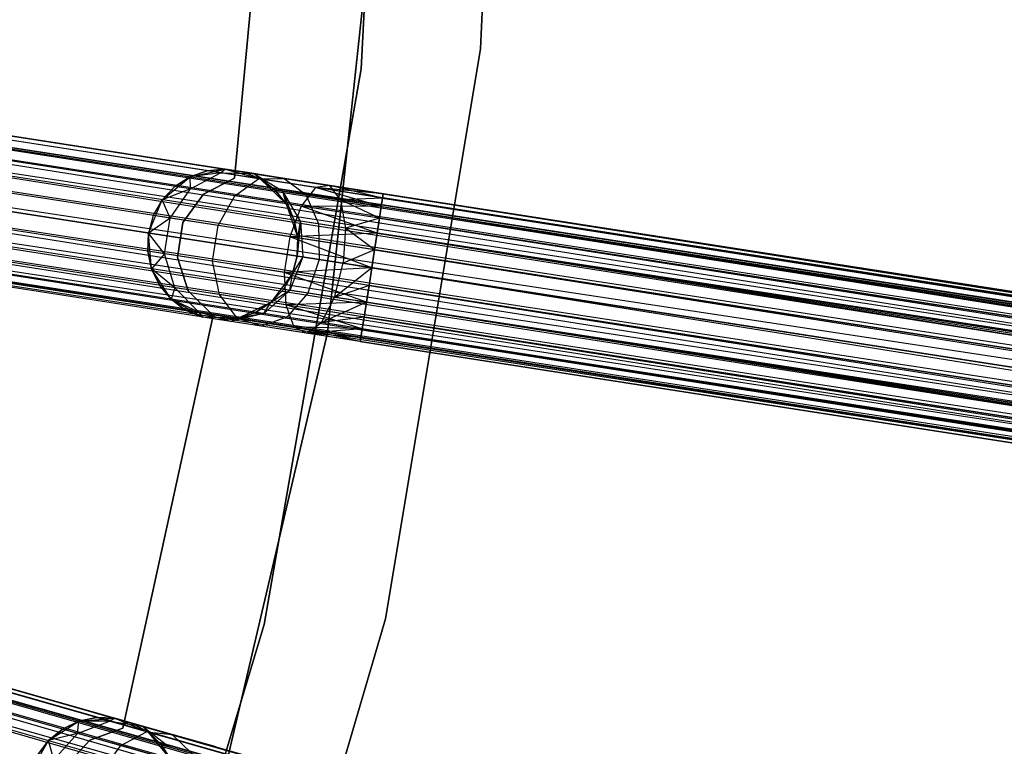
# Model space of a CAD drawing. Extents: x -189 to 189, y -189 to 189.
# Tile 237 of 256: x 57 to 70, y -16 to -6. Entities that reach past the tile are written whole.
import ezdxf

# ---------------------------------------------------------------- set-up
doc = ezdxf.new("R2010")
doc.units = 0
doc.header["$LTSCALE"] = 25.4
doc.layers.get('0').update_dxf_attribs({"linetype": 'CONTINUOUS'})

# ---------------------------------------------------------------- blocks, each defined once
blk = doc.blocks.new('NL2500012474_STL')
at = {"color": 0}
for p, q in [((254.467, -6.664, 26.5), (254.809, 0.996, 26.5)), ((254.809, 0.996, 17), (254.467, -6.664, 17)), ((254.467, -6.664, 26.5), (254.809, 0.996, 26.5)), ((254.809, 0.996, 17), (254.467, -6.664, 17)), ((253.265, 0.538, 20), (252.879, -6.933, 20)), ((252.879, -6.933, 19), (253.265, 0.538, 19)), ((253.265, 0.538, 20), (252.879, -6.933, 20)), ((252.879, -6.933, 19), (253.265, 0.538, 19)), ((251.719, -2.8, 22), (251.201, -8.38, 22)), ((251.201, -8.38, 20), (251.719, -2.8, 20)), ((251.201, -8.38, 20), (251.719, -2.8, 20)), ((251.719, -2.8, 22), (251.201, -8.38, 22)), ((253.252, -2.845, 26.5), (252.434, -10.435, 26.5)), ((252.434, -10.435, 17), (253.252, -2.845, 17)), ((252.434, -10.435, 17), (253.252, -2.845, 17)), ((253.252, -2.845, 26.5), (252.434, -10.435, 26.5)), ((357.951, -24.911, 177.855), (234.192, -5.7, 177.855)), ((357.951, -24.911, 177.855), (234.192, -5.7, 177.855)), ((234.192, -5.7, 177.145), (357.96, -24.854, 177.379)), ((234.192, -5.7, 177.145), (357.96, -24.854, 177.379)), ((357.96, -24.854, 177.379), (234.201, -5.643, 177.621)), ((357.96, -24.854, 177.379), (234.201, -5.643, 177.379)), ((357.951, -24.911, 177.855), (234.201, -5.643, 177.621)), ((357.951, -24.911, 177.855), (234.201, -5.643, 177.621)), ((357.96, -24.854, 177.379), (234.201, -5.643, 177.621)), ((357.96, -24.854, 177.379), (234.201, -5.643, 177.379)), ((357.91, -25.179, 178.249), (234.175, -5.81, 178.068)), ((357.91, -25.179, 178.249), (234.175, -5.81, 178.068)), ((357.951, -24.911, 177.855), (234.175, -5.81, 178.068)), ((357.951, -24.911, 177.855), (234.175, -5.81, 178.068)), ((234.175, -5.81, 176.932), (357.934, -25.021, 176.932)), ((234.175, -5.81, 176.932), (357.934, -25.021, 176.932)), ((234.175, -5.81, 176.932), (357.96, -24.854, 177.379)), ((234.175, -5.81, 176.932), (357.96, -24.854, 177.379)), ((357.845, -25.598, 178.471), (234.15, -5.968, 178.249)), ((357.845, -25.598, 178.471), (234.15, -5.968, 178.249)), ((357.91, -25.179, 178.249), (234.15, -5.968, 178.249)), ((357.91, -25.179, 178.249), (234.15, -5.968, 178.249)), ((234.15, -5.968, 176.751), (357.934, -25.021, 176.932)), ((234.15, -5.968, 176.751), (357.934, -25.021, 176.932)), ((357.845, -25.598, 178.471), (234.12, -6.164, 178.385)), ((357.845, -25.598, 178.471), (234.12, -6.164, 178.385)), ((357.879, -25.375, 176.615), (234.12, -6.164, 176.615)), ((234.12, -6.164, 176.615), (357.934, -25.021, 176.932)), ((234.12, -6.164, 176.615), (357.934, -25.021, 176.932)), ((357.879, -25.375, 176.615), (234.12, -6.164, 176.615)), ((357.845, -25.598, 178.471), (234.085, -6.387, 178.471)), ((357.845, -25.598, 178.471), (234.085, -6.387, 178.471)), ((234.085, -6.387, 176.529), (357.879, -25.375, 176.615)), ((234.085, -6.387, 176.529), (357.879, -25.375, 176.615)), ((357.808, -25.835, 178.5), (234.049, -6.624, 178.5)), ((357.808, -25.835, 178.5), (234.049, -6.624, 178.5)), ((234.049, -6.624, 176.5), (357.808, -25.835, 176.5)), ((234.049, -6.624, 176.5), (357.808, -25.835, 176.5)), ((234.049, -6.624, 176.5), (357.879, -25.375, 176.615)), ((234.049, -6.624, 176.5), (357.879, -25.375, 176.615)), ((253.204, -14.227, 26.5), (254.467, -6.664, 26.5)), ((254.467, -6.664, 17), (253.204, -14.227, 17)), ((253.204, -14.227, 26.5), (254.467, -6.664, 26.5)), ((254.467, -6.664, 17), (253.204, -14.227, 17)), ((254.467, -6.664, 26.5), (254.467, -6.664, 17)), ((254.467, -6.664, 26.5), (254.467, -6.664, 17)), ((357.706, -26.49, 178.249), (234.012, -6.86, 178.471)), ((357.706, -26.49, 178.249), (234.012, -6.86, 178.471)), ((357.771, -26.071, 178.471), (234.012, -6.86, 178.471)), ((357.771, -26.071, 178.471), (234.012, -6.86, 178.471)), ((234.012, -6.86, 176.529), (357.808, -25.835, 176.5)), ((234.012, -6.86, 176.529), (357.808, -25.835, 176.5)), ((252.879, -6.933, 20), (251.595, -14.303, 20)), ((251.595, -14.303, 19), (252.879, -6.933, 19)), ((252.879, -6.933, 20), (251.595, -14.303, 20)), ((251.595, -14.303, 19), (252.879, -6.933, 19)), ((252.879, -6.933, 20), (252.879, -6.933, 19)), ((252.879, -6.933, 20), (252.879, -6.933, 19)), ((357.737, -26.294, 176.615), (233.977, -7.083, 176.615)), ((233.977, -7.083, 176.615), (357.808, -25.835, 176.5)), ((357.737, -26.294, 176.615), (233.977, -7.083, 176.615)), ((357.706, -26.49, 178.249), (233.977, -7.083, 178.385)), ((357.706, -26.49, 178.249), (233.977, -7.083, 178.385)), ((233.977, -7.083, 176.615), (357.808, -25.835, 176.5)), ((357.737, -26.294, 176.615), (233.947, -7.279, 176.751)), ((357.737, -26.294, 176.615), (233.947, -7.279, 176.751)), ((357.665, -26.759, 177.855), (233.947, -7.279, 178.249)), ((357.665, -26.759, 177.855), (233.947, -7.279, 178.249)), ((357.706, -26.49, 178.249), (233.947, -7.279, 178.249)), ((357.706, -26.49, 178.249), (233.947, -7.279, 178.249)), ((357.737, -26.294, 176.615), (233.922, -7.437, 176.932)), ((357.737, -26.294, 176.615), (233.922, -7.437, 176.932)), ((357.682, -26.648, 176.932), (233.922, -7.437, 176.932)), ((357.682, -26.648, 176.932), (233.922, -7.437, 176.932)), ((357.665, -26.759, 177.855), (233.922, -7.437, 178.068)), ((357.665, -26.759, 177.855), (233.922, -7.437, 178.068)), ((357.682, -26.648, 176.932), (233.905, -7.548, 177.145)), ((357.682, -26.648, 176.932), (233.905, -7.548, 177.145)), ((357.656, -26.816, 177.379), (233.905, -7.548, 177.855)), ((357.656, -26.816, 177.379), (233.905, -7.548, 177.855)), ((357.665, -26.759, 177.855), (233.905, -7.548, 177.855)), ((357.665, -26.759, 177.855), (233.905, -7.548, 177.855)), ((357.656, -26.816, 177.379), (233.896, -7.605, 177.379)), ((357.656, -26.816, 177.379), (233.896, -7.605, 177.621)), ((357.682, -26.648, 176.932), (233.896, -7.605, 177.379)), ((357.682, -26.648, 176.932), (233.896, -7.605, 177.379)), ((357.656, -26.816, 177.379), (233.896, -7.605, 177.379)), ((357.656, -26.816, 177.379), (233.896, -7.605, 177.621)), ((250.241, -8.667, 20), (250.61, -8.362, 20)), ((250.241, -8.667, 20), (250.61, -8.362, 20)), ((250.61, -8.362, 25.5), (250.407, -8.492, 25.5)), ((250.407, -8.492, 25.5), (250.61, -8.362, 20)), ((250.407, -8.492, 25.5), (250.61, -8.362, 20)), ((250.61, -8.362, 25.5), (250.407, -8.492, 25.5)), ((250.61, -8.362, 20), (251.078, -8.263, 20)), ((250.61, -8.362, 20), (251.078, -8.263, 20)), ((250.838, -8.284, 25.5), (250.61, -8.362, 25.5)), ((250.61, -8.362, 20), (250.838, -8.284, 25.5)), ((250.838, -8.284, 25.5), (250.61, -8.362, 25.5)), ((250.61, -8.362, 20), (250.838, -8.284, 25.5)), ((251.015, -8.311, 26.401), (250.61, -8.362, 25.5)), ((251.015, -8.311, 26.401), (250.61, -8.362, 25.5)), ((250.614, -8.524, 26.552), (250.61, -8.362, 25.5)), ((250.614, -8.524, 26.552), (250.61, -8.362, 25.5)), ((250.61, -8.362, 25.5), (250.61, -8.362, 20)), ((250.61, -8.362, 25.5), (250.61, -8.362, 20)), ((250.614, -8.524, 26.552), (251.015, -8.311, 26.401)), ((250.614, -8.524, 26.552), (251.015, -8.311, 26.401)), ((251.078, -8.263, 25.5), (250.838, -8.284, 25.5)), ((250.838, -8.284, 25.5), (251.078, -8.263, 20)), ((250.838, -8.284, 25.5), (251.078, -8.263, 20)), ((251.078, -8.263, 25.5), (250.838, -8.284, 25.5)), ((251.015, -8.311, 26.401), (250.838, -8.284, 25.5)), ((251.015, -8.311, 26.401), (250.838, -8.284, 25.5)), ((251.015, -8.311, 26.401), (251.078, -8.263, 25.5)), ((251.015, -8.311, 26.401), (251.078, -8.263, 25.5)), ((251.015, -8.311, 26.401), (251.458, -8.321, 26.219)), ((251.519, -8.389, 27.165), (251.015, -8.311, 26.401)), ((251.519, -8.389, 27.165), (251.015, -8.311, 26.401)), ((251.015, -8.311, 26.401), (251.458, -8.321, 26.219)), ((251.078, -8.263, 20), (251.539, -8.392, 20)), ((251.458, -8.321, 26.219), (251.078, -8.263, 25.5)), ((251.078, -8.263, 20), (251.316, -8.299, 25.5)), ((251.078, -8.263, 25.5), (251.078, -8.263, 20)), ((251.458, -8.321, 26.219), (251.078, -8.263, 25.5)), ((251.078, -8.263, 20), (251.316, -8.299, 25.5)), ((251.078, -8.263, 20), (251.539, -8.392, 20)), ((251.078, -8.263, 25.5), (251.078, -8.263, 20)), ((251.458, -8.321, 26.219), (251.316, -8.299, 25.5)), ((251.539, -8.392, 25.5), (251.316, -8.299, 25.5)), ((251.458, -8.321, 26.219), (251.316, -8.299, 25.5)), ((251.316, -8.299, 25.5), (251.539, -8.392, 20)), ((251.316, -8.299, 25.5), (251.539, -8.392, 20)), ((251.539, -8.392, 25.5), (251.316, -8.299, 25.5)), ((251.733, -8.536, 25.5), (251.458, -8.321, 26.219)), ((251.458, -8.321, 26.219), (251.84, -8.553, 26.048)), ((251.733, -8.536, 25.5), (251.458, -8.321, 26.219)), ((251.539, -8.392, 25.5), (251.458, -8.321, 26.219)), ((251.539, -8.392, 25.5), (251.458, -8.321, 26.219)), ((251.86, -8.384, 26.829), (251.458, -8.321, 26.219)), ((251.86, -8.384, 26.829), (251.458, -8.321, 26.219)), ((251.458, -8.321, 26.219), (251.84, -8.553, 26.048)), ((250.407, -8.492, 25.5), (250.241, -8.667, 25.5)), ((250.241, -8.667, 20), (250.407, -8.492, 25.5)), ((250.407, -8.492, 25.5), (250.241, -8.667, 25.5)), ((250.241, -8.667, 20), (250.407, -8.492, 25.5)), ((250.614, -8.524, 26.552), (250.407, -8.492, 25.5)), ((250.614, -8.524, 26.552), (250.407, -8.492, 25.5)), ((251.201, -8.38, 22), (250.787, -8.593, 22)), ((250.787, -8.593, 20), (251.201, -8.38, 20)), ((250.787, -8.593, 20), (251.201, -8.38, 20)), ((251.201, -8.38, 22), (250.787, -8.593, 22)), ((251.201, -8.38, 22), (251.201, -8.38, 20)), ((251.201, -8.38, 22), (251.201, -8.38, 20)), ((251.203, -8.615, 27.443), (251.519, -8.389, 27.165)), ((251.203, -8.615, 27.443), (251.519, -8.389, 27.165)), ((251.519, -8.389, 27.165), (251.86, -8.384, 26.829)), ((251.519, -8.389, 27.165), (251.86, -8.384, 26.829)), ((252.274, -8.507, 27.675), (251.519, -8.389, 27.165)), ((252.274, -8.507, 27.675), (251.519, -8.389, 27.165)), ((251.539, -8.392, 20), (251.886, -8.722, 20)), ((251.733, -8.536, 25.5), (251.539, -8.392, 25.5)), ((251.539, -8.392, 20), (251.733, -8.536, 25.5)), ((251.539, -8.392, 20), (251.886, -8.722, 20)), ((251.539, -8.392, 25.5), (251.539, -8.392, 20)), ((251.539, -8.392, 25.5), (251.539, -8.392, 20)), ((251.733, -8.536, 25.5), (251.539, -8.392, 25.5)), ((251.539, -8.392, 20), (251.733, -8.536, 25.5)), ((251.86, -8.384, 26.829), (252.147, -8.6, 26.513)), ((252.463, -8.477, 27.236), (251.86, -8.384, 26.829)), ((252.463, -8.477, 27.236), (251.86, -8.384, 26.829)), ((251.86, -8.384, 26.829), (252.147, -8.6, 26.513)), ((252.463, -8.477, 27.236), (252.274, -8.507, 27.675)), ((252.463, -8.477, 27.236), (252.274, -8.507, 27.675)), ((253.174, -8.588, 27.379), (252.463, -8.477, 27.236)), ((253.174, -8.588, 27.621), (252.463, -8.477, 27.236)), ((253.174, -8.588, 27.621), (252.463, -8.477, 27.236)), ((253.174, -8.588, 27.379), (252.463, -8.477, 27.236)), ((253.165, -8.645, 27.145), (252.463, -8.477, 27.236)), ((253.165, -8.645, 27.145), (252.463, -8.477, 27.236)), ((252.606, -8.671, 26.823), (252.463, -8.477, 27.236)), ((252.606, -8.671, 26.823), (252.463, -8.477, 27.236)), ((250.614, -8.524, 26.552), (250.241, -8.667, 25.5)), ((250.614, -8.524, 26.552), (250.241, -8.667, 25.5)), ((250.346, -8.911, 26.637), (250.614, -8.524, 26.552)), ((250.346, -8.911, 26.637), (250.614, -8.524, 26.552)), ((250.787, -8.593, 22), (250.514, -8.971, 22)), ((250.514, -8.971, 20), (250.787, -8.593, 20)), ((250.514, -8.971, 20), (250.787, -8.593, 20)), ((250.787, -8.593, 22), (250.514, -8.971, 22)), ((251.203, -8.615, 27.443), (250.614, -8.524, 26.552)), ((251.203, -8.615, 27.443), (250.614, -8.524, 26.552)), ((250.787, -8.593, 22), (250.787, -8.593, 20)), ((250.787, -8.593, 22), (250.787, -8.593, 20)), ((250.982, -9.01, 27.601), (251.203, -8.615, 27.443)), ((250.982, -9.01, 27.601), (251.203, -8.615, 27.443)), ((252.084, -8.752, 28.039), (251.203, -8.615, 27.443)), ((252.084, -8.752, 28.039), (251.203, -8.615, 27.443)), ((251.84, -8.553, 26.048), (251.733, -8.536, 25.5)), ((251.886, -8.722, 25.5), (251.733, -8.536, 25.5)), ((251.84, -8.553, 26.048), (251.733, -8.536, 25.5)), ((251.733, -8.536, 25.5), (251.886, -8.722, 20)), ((251.733, -8.536, 25.5), (251.886, -8.722, 20)), ((251.886, -8.722, 25.5), (251.733, -8.536, 25.5)), ((252.147, -8.6, 26.513), (251.84, -8.553, 26.048)), ((252.147, -8.6, 26.513), (251.84, -8.553, 26.048)), ((252.075, -8.952, 25.927), (251.84, -8.553, 26.048)), ((251.991, -8.939, 25.5), (251.84, -8.553, 26.048)), ((252.075, -8.952, 25.927), (251.84, -8.553, 26.048)), ((251.991, -8.939, 25.5), (251.84, -8.553, 26.048)), ((251.886, -8.722, 25.5), (251.84, -8.553, 26.048)), ((251.886, -8.722, 25.5), (251.84, -8.553, 26.048)), ((252.274, -8.507, 27.675), (252.084, -8.752, 28.039)), ((252.274, -8.507, 27.675), (252.084, -8.752, 28.039)), ((252.147, -8.6, 26.513), (252.314, -8.989, 26.288)), ((252.606, -8.671, 26.823), (252.147, -8.6, 26.513)), ((252.606, -8.671, 26.823), (252.147, -8.6, 26.513)), ((252.147, -8.6, 26.513), (252.314, -8.989, 26.288)), ((253.148, -8.756, 28.068), (252.274, -8.507, 27.675)), ((253.165, -8.645, 27.855), (252.274, -8.507, 27.675)), ((253.148, -8.756, 28.068), (252.274, -8.507, 27.675)), ((253.165, -8.645, 27.855), (252.274, -8.507, 27.675)), ((253.174, -8.588, 27.621), (252.274, -8.507, 27.675)), ((253.174, -8.588, 27.621), (252.274, -8.507, 27.675)), ((253.165, -8.645, 27.145), (253.174, -8.588, 27.379)), ((253.174, -8.588, 27.621), (253.165, -8.645, 27.855)), ((253.174, -8.588, 27.621), (253.165, -8.645, 27.855)), ((253.165, -8.645, 27.145), (253.174, -8.588, 27.379)), ((253.174, -8.588, 27.379), (350.359, -23.674, 27.621)), ((253.174, -8.588, 27.379), (350.359, -23.674, 27.621)), ((253.174, -8.588, 27.621), (350.359, -23.674, 27.621)), ((253.174, -8.588, 27.621), (350.359, -23.674, 27.621)), ((253.174, -8.588, 27.621), (350.333, -23.842, 28.068)), ((253.174, -8.588, 27.621), (350.333, -23.842, 28.068)), ((250.057, -9.109, 20), (250.241, -8.667, 20)), ((250.057, -9.109, 20), (250.241, -8.667, 20)), ((250.241, -8.667, 25.5), (250.122, -8.877, 25.5)), ((250.122, -8.877, 25.5), (250.241, -8.667, 20)), ((250.122, -8.877, 25.5), (250.241, -8.667, 20)), ((250.241, -8.667, 25.5), (250.122, -8.877, 25.5)), ((250.346, -8.911, 26.637), (250.241, -8.667, 25.5)), ((250.346, -8.911, 26.637), (250.241, -8.667, 25.5)), ((250.241, -8.667, 25.5), (250.241, -8.667, 20)), ((250.241, -8.667, 25.5), (250.241, -8.667, 20)), ((251.886, -8.722, 20), (252.041, -9.174, 20)), ((251.991, -8.939, 25.5), (251.886, -8.722, 25.5)), ((251.886, -8.722, 20), (251.991, -8.939, 25.5)), ((251.886, -8.722, 20), (252.041, -9.174, 20)), ((251.886, -8.722, 25.5), (251.886, -8.722, 20)), ((251.886, -8.722, 25.5), (251.886, -8.722, 20)), ((251.991, -8.939, 25.5), (251.886, -8.722, 25.5)), ((251.886, -8.722, 20), (251.991, -8.939, 25.5)), ((252.084, -8.752, 28.039), (251.935, -9.158, 28.245)), ((252.084, -8.752, 28.039), (251.935, -9.158, 28.245)), ((253.093, -9.11, 28.385), (252.084, -8.752, 28.039)), ((253.123, -8.913, 28.249), (252.084, -8.752, 28.039)), ((253.093, -9.11, 28.385), (252.084, -8.752, 28.039)), ((253.123, -8.913, 28.249), (252.084, -8.752, 28.039)), ((253.148, -8.756, 28.068), (252.084, -8.752, 28.039)), ((253.148, -8.756, 28.068), (252.084, -8.752, 28.039)), ((253.165, -8.645, 27.145), (252.606, -8.671, 26.823)), ((253.165, -8.645, 27.145), (252.606, -8.671, 26.823)), ((252.606, -8.671, 26.823), (252.671, -9.044, 26.53)), ((253.148, -8.756, 26.932), (252.606, -8.671, 26.823)), ((253.148, -8.756, 26.932), (252.606, -8.671, 26.823)), ((253.123, -8.913, 26.751), (252.606, -8.671, 26.823)), ((253.123, -8.913, 26.751), (252.606, -8.671, 26.823)), ((252.606, -8.671, 26.823), (252.671, -9.044, 26.53)), ((253.123, -8.913, 26.751), (253.148, -8.756, 26.932)), ((253.148, -8.756, 28.068), (253.123, -8.913, 28.249)), ((253.148, -8.756, 28.068), (253.123, -8.913, 28.249)), ((253.123, -8.913, 26.751), (253.148, -8.756, 26.932)), ((253.148, -8.756, 26.932), (253.165, -8.645, 27.145)), ((253.165, -8.645, 27.855), (253.148, -8.756, 28.068)), ((253.165, -8.645, 27.855), (253.148, -8.756, 28.068)), ((253.148, -8.756, 26.932), (253.165, -8.645, 27.145)), ((253.148, -8.756, 26.932), (350.309, -24, 26.751)), ((253.148, -8.756, 26.932), (350.309, -24, 26.751)), ((253.148, -8.756, 26.932), (350.351, -23.731, 27.145)), ((253.148, -8.756, 26.932), (350.351, -23.731, 27.145)), ((253.148, -8.756, 28.068), (350.333, -23.842, 28.068)), ((253.148, -8.756, 28.068), (350.333, -23.842, 28.068)), ((253.148, -8.756, 28.068), (350.278, -24.196, 28.385)), ((253.148, -8.756, 28.068), (350.278, -24.196, 28.385)), ((253.165, -8.645, 27.145), (350.351, -23.731, 27.145)), ((253.165, -8.645, 27.145), (350.351, -23.731, 27.145)), ((253.165, -8.645, 27.145), (350.359, -23.674, 27.621)), ((253.165, -8.645, 27.145), (350.359, -23.674, 27.621)), ((253.165, -8.645, 27.855), (350.333, -23.842, 28.068)), ((253.165, -8.645, 27.855), (350.333, -23.842, 28.068)), ((250.122, -8.877, 25.5), (250.057, -9.109, 25.5)), ((250.122, -8.877, 25.5), (250.057, -9.109, 25.5)), ((250.122, -8.877, 25.5), (250.057, -9.109, 20)), ((250.122, -8.877, 25.5), (250.057, -9.109, 20)), ((250.346, -8.911, 26.637), (250.122, -8.877, 25.5)), ((250.346, -8.911, 26.637), (250.122, -8.877, 25.5)), ((250.346, -8.911, 26.637), (250.057, -9.109, 25.5)), ((250.346, -8.911, 26.637), (250.057, -9.109, 25.5)), ((250.272, -9.384, 26.637), (250.346, -8.911, 26.637)), ((250.272, -9.384, 26.637), (250.346, -8.911, 26.637)), ((250.982, -9.01, 27.601), (250.346, -8.911, 26.637)), ((250.982, -9.01, 27.601), (250.346, -8.911, 26.637)), ((250.514, -8.971, 22), (250.443, -9.432, 22)), ((250.443, -9.432, 20), (250.514, -8.971, 20)), ((250.443, -9.432, 20), (250.514, -8.971, 20)), ((250.514, -8.971, 22), (250.443, -9.432, 22)), ((250.514, -8.971, 22), (250.514, -8.971, 20)), ((250.514, -8.971, 22), (250.514, -8.971, 20)), ((250.909, -9.483, 27.601), (250.982, -9.01, 27.601)), ((250.909, -9.483, 27.601), (250.982, -9.01, 27.601)), ((251.935, -9.158, 28.245), (250.982, -9.01, 27.601)), ((251.935, -9.158, 28.245), (250.982, -9.01, 27.601)), ((252.041, -9.174, 25.5), (251.991, -8.939, 25.5)), ((251.991, -8.939, 25.5), (252.075, -8.952, 25.927)), ((251.991, -8.939, 25.5), (252.075, -8.952, 25.927)), ((251.991, -8.939, 25.5), (252.041, -9.174, 20)), ((251.991, -8.939, 25.5), (252.041, -9.174, 20)), ((252.041, -9.174, 25.5), (251.991, -8.939, 25.5)), ((252.075, -8.952, 25.927), (252.033, -9.415, 25.5)), ((252.075, -8.952, 25.927), (252.033, -9.415, 25.5)), ((252.041, -9.174, 25.5), (252.075, -8.952, 25.927)), ((252.041, -9.174, 25.5), (252.075, -8.952, 25.927)), ((252.314, -8.989, 26.288), (252.075, -8.952, 25.927)), ((252.075, -8.952, 25.927), (252.108, -9.427, 25.883)), ((252.314, -8.989, 26.288), (252.075, -8.952, 25.927)), ((252.075, -8.952, 25.927), (252.108, -9.427, 25.883)), ((252.671, -9.044, 26.53), (252.314, -8.989, 26.288)), ((252.314, -8.989, 26.288), (252.323, -9.46, 26.207)), ((252.671, -9.044, 26.53), (252.314, -8.989, 26.288)), ((252.314, -8.989, 26.288), (252.323, -9.46, 26.207)), ((253.123, -8.913, 26.751), (252.671, -9.044, 26.53)), ((253.123, -8.913, 26.751), (252.671, -9.044, 26.53)), ((253.093, -9.11, 26.615), (253.123, -8.913, 26.751)), ((253.123, -8.913, 28.249), (253.093, -9.11, 28.385)), ((253.123, -8.913, 28.249), (253.093, -9.11, 28.385)), ((253.093, -9.11, 26.615), (253.123, -8.913, 26.751)), ((253.123, -8.913, 26.751), (350.309, -24, 26.751)), ((253.123, -8.913, 26.751), (350.309, -24, 26.751)), ((253.123, -8.913, 28.249), (350.278, -24.196, 28.385)), ((253.123, -8.913, 28.249), (350.278, -24.196, 28.385)), ((250.057, -9.109, 25.5), (250.049, -9.35, 25.5)), ((250.049, -9.35, 25.5), (250.057, -9.109, 20)), ((250.057, -9.109, 25.5), (250.049, -9.35, 25.5)), ((250.049, -9.35, 25.5), (250.057, -9.109, 20)), ((250.099, -9.585, 20), (250.057, -9.109, 20)), ((250.272, -9.384, 26.637), (250.057, -9.109, 25.5)), ((250.272, -9.384, 26.637), (250.057, -9.109, 25.5)), ((250.099, -9.585, 20), (250.057, -9.109, 20)), ((250.057, -9.109, 25.5), (250.057, -9.109, 20)), ((250.057, -9.109, 25.5), (250.057, -9.109, 20)), ((253.093, -9.11, 28.385), (251.935, -9.158, 28.245)), ((253.093, -9.11, 28.385), (251.935, -9.158, 28.245)), ((252.671, -9.044, 26.53), (252.643, -9.51, 26.424)), ((252.671, -9.044, 26.53), (252.643, -9.51, 26.424)), ((253.093, -9.11, 26.615), (252.671, -9.044, 26.53)), ((253.093, -9.11, 26.615), (252.671, -9.044, 26.53)), ((253.058, -9.332, 26.529), (252.671, -9.044, 26.53)), ((253.058, -9.332, 26.529), (252.671, -9.044, 26.53)), ((253.058, -9.332, 26.529), (253.093, -9.11, 26.615)), ((253.093, -9.11, 28.385), (253.058, -9.332, 28.471)), ((253.093, -9.11, 28.385), (253.058, -9.332, 28.471)), ((253.058, -9.332, 26.529), (253.093, -9.11, 26.615)), ((253.093, -9.11, 26.615), (350.244, -24.418, 26.529)), ((253.093, -9.11, 26.615), (350.244, -24.418, 26.529)), ((253.093, -9.11, 26.615), (350.309, -24, 26.751)), ((253.093, -9.11, 26.615), (350.309, -24, 26.751)), ((253.093, -9.11, 28.385), (350.278, -24.196, 28.385)), ((253.093, -9.11, 28.385), (350.278, -24.196, 28.385)), ((253.093, -9.11, 28.385), (350.207, -24.655, 28.5)), ((253.093, -9.11, 28.385), (350.207, -24.655, 28.5)), ((251.935, -9.158, 28.245), (251.861, -9.631, 28.245)), ((251.935, -9.158, 28.245), (251.861, -9.631, 28.245)), ((253.021, -9.569, 28.5), (251.935, -9.158, 28.245)), ((253.058, -9.332, 28.471), (251.935, -9.158, 28.245)), ((253.021, -9.569, 28.5), (251.935, -9.158, 28.245)), ((253.058, -9.332, 28.471), (251.935, -9.158, 28.245)), ((252.041, -9.174, 20), (252.033, -9.415, 20)), ((252.033, -9.415, 25.5), (252.041, -9.174, 25.5)), ((252.033, -9.415, 25.5), (252.041, -9.174, 25.5)), ((252.041, -9.174, 20), (252.033, -9.415, 20)), ((252.041, -9.174, 25.5), (252.041, -9.174, 20)), ((252.041, -9.174, 25.5), (252.041, -9.174, 20)), ((250.272, -9.384, 26.637), (250.049, -9.35, 25.5)), ((250.049, -9.35, 25.5), (250.099, -9.585, 25.5)), ((250.272, -9.384, 26.637), (250.049, -9.35, 25.5)), ((250.099, -9.585, 20), (250.049, -9.35, 25.5)), ((250.049, -9.35, 25.5), (250.099, -9.585, 25.5)), ((250.099, -9.585, 20), (250.049, -9.35, 25.5)), ((250.272, -9.384, 26.637), (250.099, -9.585, 25.5)), ((250.272, -9.384, 26.637), (250.099, -9.585, 25.5)), ((250.41, -9.835, 26.552), (250.272, -9.384, 26.637)), ((250.909, -9.483, 27.601), (250.272, -9.384, 26.637)), ((250.41, -9.835, 26.552), (250.272, -9.384, 26.637)), ((250.909, -9.483, 27.601), (250.272, -9.384, 26.637)), ((253.058, -9.332, 26.529), (252.643, -9.51, 26.424)), ((253.058, -9.332, 26.529), (252.643, -9.51, 26.424)), ((253.021, -9.569, 26.5), (253.058, -9.332, 26.529)), ((253.058, -9.332, 28.471), (253.021, -9.569, 28.5)), ((253.058, -9.332, 28.471), (253.021, -9.569, 28.5)), ((253.021, -9.569, 26.5), (253.058, -9.332, 26.529)), ((253.058, -9.332, 26.529), (350.244, -24.418, 26.529)), ((253.058, -9.332, 26.529), (350.244, -24.418, 26.529)), ((253.058, -9.332, 28.471), (350.207, -24.655, 28.5)), ((253.058, -9.332, 28.471), (350.207, -24.655, 28.5)), ((250.443, -9.432, 22), (250.443, -9.432, 20)), ((250.443, -9.432, 22), (250.443, -9.432, 20)), ((250.443, -9.432, 22), (250.587, -9.875, 22)), ((250.587, -9.875, 20), (250.443, -9.432, 20)), ((250.587, -9.875, 20), (250.443, -9.432, 20)), ((250.443, -9.432, 22), (250.587, -9.875, 22)), ((250.999, -9.926, 27.443), (250.909, -9.483, 27.601)), ((251.861, -9.631, 28.245), (250.909, -9.483, 27.601)), ((250.999, -9.926, 27.443), (250.909, -9.483, 27.601)), ((251.861, -9.631, 28.245), (250.909, -9.483, 27.601)), ((252.108, -9.427, 25.883), (251.933, -9.87, 25.927)), ((252.108, -9.427, 25.883), (251.933, -9.87, 25.927)), ((252.033, -9.415, 20), (251.968, -9.647, 20)), ((251.968, -9.647, 25.5), (252.033, -9.415, 25.5)), ((251.968, -9.647, 25.5), (252.033, -9.415, 25.5)), ((252.033, -9.415, 20), (251.968, -9.647, 20)), ((252.108, -9.427, 25.883), (251.968, -9.647, 25.5)), ((252.108, -9.427, 25.883), (251.968, -9.647, 25.5)), ((252.033, -9.415, 25.5), (252.108, -9.427, 25.883)), ((252.033, -9.415, 25.5), (252.108, -9.427, 25.883)), ((252.033, -9.415, 25.5), (252.033, -9.415, 20)), ((252.033, -9.415, 25.5), (252.033, -9.415, 20)), ((252.108, -9.427, 25.883), (252.323, -9.46, 26.207)), ((252.108, -9.427, 25.883), (252.323, -9.46, 26.207)), ((252.323, -9.46, 26.207), (252.171, -9.907, 26.288)), ((252.323, -9.46, 26.207), (252.171, -9.907, 26.288)), ((252.323, -9.46, 26.207), (252.643, -9.51, 26.424)), ((252.323, -9.46, 26.207), (252.643, -9.51, 26.424)), ((252.529, -9.963, 26.53), (252.643, -9.51, 26.424)), ((252.529, -9.963, 26.53), (252.643, -9.51, 26.424)), ((252.643, -9.51, 26.424), (253.021, -9.569, 26.5)), ((252.643, -9.51, 26.424), (253.021, -9.569, 26.5)), ((250.357, -9.988, 20), (250.099, -9.585, 20)), ((250.41, -9.835, 26.552), (250.099, -9.585, 25.5)), ((250.099, -9.585, 25.5), (250.204, -9.802, 25.5)), ((250.41, -9.835, 26.552), (250.099, -9.585, 25.5)), ((250.204, -9.802, 25.5), (250.099, -9.585, 20)), ((250.357, -9.988, 20), (250.099, -9.585, 20)), ((250.204, -9.802, 25.5), (250.099, -9.585, 20)), ((250.099, -9.585, 25.5), (250.204, -9.802, 25.5)), ((250.099, -9.585, 25.5), (250.099, -9.585, 20)), ((250.099, -9.585, 25.5), (250.099, -9.585, 20)), ((251.968, -9.647, 20), (251.683, -10.032, 20)), ((251.968, -9.647, 20), (251.683, -10.032, 20)), ((251.849, -9.857, 25.5), (251.968, -9.647, 25.5)), ((251.968, -9.647, 20), (251.849, -9.857, 25.5)), ((251.849, -9.857, 25.5), (251.968, -9.647, 25.5)), ((251.968, -9.647, 20), (251.849, -9.857, 25.5)), ((253.021, -9.569, 28.5), (251.861, -9.631, 28.245)), ((253.021, -9.569, 28.5), (251.861, -9.631, 28.245)), ((252.95, -10.028, 28.385), (251.861, -9.631, 28.245)), ((251.861, -9.631, 28.245), (251.88, -10.063, 28.039)), ((252.985, -9.805, 28.471), (251.861, -9.631, 28.245)), ((252.95, -10.028, 28.385), (251.861, -9.631, 28.245)), ((252.985, -9.805, 28.471), (251.861, -9.631, 28.245)), ((251.861, -9.631, 28.245), (251.88, -10.063, 28.039)), ((251.933, -9.87, 25.927), (251.968, -9.647, 25.5)), ((251.933, -9.87, 25.927), (251.968, -9.647, 25.5)), ((251.968, -9.647, 25.5), (251.968, -9.647, 20)), ((251.968, -9.647, 25.5), (251.968, -9.647, 20)), ((253.021, -9.569, 26.5), (252.529, -9.963, 26.53)), ((253.021, -9.569, 26.5), (252.529, -9.963, 26.53)), ((253.021, -9.569, 28.5), (252.985, -9.805, 28.471)), ((252.985, -9.805, 26.529), (253.021, -9.569, 26.5)), ((252.985, -9.805, 26.529), (253.021, -9.569, 26.5)), ((253.021, -9.569, 28.5), (252.985, -9.805, 28.471)), ((350.207, -24.655, 28.5), (253.021, -9.569, 28.5)), ((253.021, -9.569, 28.5), (350.136, -25.114, 28.385)), ((253.021, -9.569, 28.5), (350.136, -25.114, 28.385)), ((253.021, -9.569, 26.5), (350.207, -24.655, 26.5)), ((253.021, -9.569, 26.5), (350.207, -24.655, 26.5)), ((350.207, -24.655, 28.5), (253.021, -9.569, 28.5)), ((250.41, -9.835, 26.552), (250.204, -9.802, 25.5)), ((250.204, -9.802, 25.5), (250.357, -9.988, 25.5)), ((250.41, -9.835, 26.552), (250.204, -9.802, 25.5)), ((250.357, -9.988, 20), (250.204, -9.802, 25.5)), ((250.204, -9.802, 25.5), (250.357, -9.988, 25.5)), ((250.357, -9.988, 20), (250.204, -9.802, 25.5)), ((250.41, -9.835, 26.552), (250.357, -9.988, 25.5)), ((250.41, -9.835, 26.552), (250.357, -9.988, 25.5)), ((250.728, -10.159, 26.401), (250.41, -9.835, 26.552)), ((250.999, -9.926, 27.443), (250.41, -9.835, 26.552)), ((250.728, -10.159, 26.401), (250.41, -9.835, 26.552)), ((250.999, -9.926, 27.443), (250.41, -9.835, 26.552)), ((250.587, -9.875, 22), (250.587, -9.875, 20)), ((250.587, -9.875, 22), (250.587, -9.875, 20)), ((250.587, -9.875, 22), (250.917, -10.204, 22)), ((250.917, -10.204, 20), (250.587, -9.875, 20)), ((250.917, -10.204, 20), (250.587, -9.875, 20)), ((250.587, -9.875, 22), (250.917, -10.204, 22)), ((251.233, -10.237, 27.165), (250.999, -9.926, 27.443)), ((251.88, -10.063, 28.039), (250.999, -9.926, 27.443)), ((251.233, -10.237, 27.165), (250.999, -9.926, 27.443)), ((251.88, -10.063, 28.039), (250.999, -9.926, 27.443)), ((251.933, -9.87, 25.927), (251.588, -10.179, 26.048)), ((251.933, -9.87, 25.927), (251.588, -10.179, 26.048)), ((251.683, -10.032, 25.5), (251.849, -9.857, 25.5)), ((251.849, -9.857, 25.5), (251.683, -10.032, 20)), ((251.849, -9.857, 25.5), (251.683, -10.032, 20)), ((251.683, -10.032, 25.5), (251.849, -9.857, 25.5)), ((251.933, -9.87, 25.927), (251.683, -10.032, 25.5)), ((251.933, -9.87, 25.927), (251.683, -10.032, 25.5)), ((251.933, -9.87, 25.927), (251.849, -9.857, 25.5)), ((251.933, -9.87, 25.927), (251.849, -9.857, 25.5)), ((252.171, -9.907, 26.288), (251.895, -10.227, 26.513)), ((252.171, -9.907, 26.288), (251.895, -10.227, 26.513)), ((252.171, -9.907, 26.288), (251.933, -9.87, 25.927)), ((252.171, -9.907, 26.288), (251.933, -9.87, 25.927)), ((252.529, -9.963, 26.53), (252.171, -9.907, 26.288)), ((252.529, -9.963, 26.53), (252.171, -9.907, 26.288)), ((252.985, -9.805, 26.529), (252.529, -9.963, 26.53)), ((252.985, -9.805, 26.529), (252.529, -9.963, 26.53)), ((252.985, -9.805, 28.471), (252.95, -10.028, 28.385)), ((252.95, -10.028, 26.615), (252.985, -9.805, 26.529)), ((252.95, -10.028, 26.615), (252.985, -9.805, 26.529)), ((252.985, -9.805, 28.471), (252.95, -10.028, 28.385)), ((252.985, -9.805, 28.471), (350.136, -25.114, 28.385)), ((252.985, -9.805, 28.471), (350.136, -25.114, 28.385)), ((252.985, -9.805, 26.529), (350.17, -24.891, 26.529)), ((252.985, -9.805, 26.529), (350.17, -24.891, 26.529)), ((250.774, -10.224, 20), (250.357, -9.988, 20)), ((250.728, -10.159, 26.401), (250.357, -9.988, 25.5)), ((250.357, -9.988, 25.5), (250.551, -10.132, 25.5)), ((250.728, -10.159, 26.401), (250.357, -9.988, 25.5)), ((250.551, -10.132, 25.5), (250.357, -9.988, 20)), ((250.774, -10.224, 20), (250.357, -9.988, 20)), ((250.551, -10.132, 25.5), (250.357, -9.988, 20)), ((250.357, -9.988, 25.5), (250.551, -10.132, 25.5)), ((250.357, -9.988, 25.5), (250.357, -9.988, 20)), ((250.357, -9.988, 25.5), (250.357, -9.988, 20)), ((251.683, -10.032, 20), (251.252, -10.24, 20)), ((251.683, -10.032, 20), (251.252, -10.24, 20)), ((251.48, -10.162, 25.5), (251.683, -10.032, 25.5)), ((251.683, -10.032, 20), (251.48, -10.162, 25.5)), ((251.48, -10.162, 25.5), (251.683, -10.032, 25.5)), ((251.683, -10.032, 20), (251.48, -10.162, 25.5)), ((251.588, -10.179, 26.048), (251.683, -10.032, 25.5)), ((251.588, -10.179, 26.048), (251.683, -10.032, 25.5)), ((251.683, -10.032, 25.5), (251.683, -10.032, 20)), ((251.683, -10.032, 25.5), (251.683, -10.032, 20)), ((252.95, -10.028, 28.385), (251.88, -10.063, 28.039)), ((252.95, -10.028, 28.385), (251.88, -10.063, 28.039)), ((252.895, -10.382, 28.068), (251.88, -10.063, 28.039)), ((251.88, -10.063, 28.039), (251.987, -10.354, 27.675)), ((252.92, -10.224, 28.249), (251.88, -10.063, 28.039)), ((252.895, -10.382, 28.068), (251.88, -10.063, 28.039)), ((252.92, -10.224, 28.249), (251.88, -10.063, 28.039)), ((251.88, -10.063, 28.039), (251.987, -10.354, 27.675)), ((252.354, -10.298, 26.823), (252.529, -9.963, 26.53)), ((252.354, -10.298, 26.823), (252.529, -9.963, 26.53)), ((252.95, -10.028, 26.615), (252.354, -10.298, 26.823)), ((252.95, -10.028, 26.615), (252.354, -10.298, 26.823)), ((252.95, -10.028, 26.615), (252.529, -9.963, 26.53)), ((252.95, -10.028, 26.615), (252.529, -9.963, 26.53)), ((252.95, -10.028, 28.385), (252.92, -10.224, 28.249)), ((252.92, -10.224, 26.751), (252.95, -10.028, 26.615)), ((252.92, -10.224, 26.751), (252.95, -10.028, 26.615)), ((252.95, -10.028, 28.385), (252.92, -10.224, 28.249)), ((252.95, -10.028, 28.385), (350.136, -25.114, 28.385)), ((252.95, -10.028, 28.385), (350.136, -25.114, 28.385)), ((252.95, -10.028, 28.385), (350.081, -25.468, 28.068)), ((252.95, -10.028, 28.385), (350.081, -25.468, 28.068)), ((252.95, -10.028, 26.615), (350.105, -25.31, 26.751)), ((252.95, -10.028, 26.615), (350.105, -25.31, 26.751)), ((252.95, -10.028, 26.615), (350.17, -24.891, 26.529)), ((252.95, -10.028, 26.615), (350.17, -24.891, 26.529)), ((250.728, -10.159, 26.401), (250.551, -10.132, 25.5)), ((250.551, -10.132, 25.5), (250.774, -10.224, 25.5)), ((250.728, -10.159, 26.401), (250.551, -10.132, 25.5)), ((250.774, -10.224, 20), (250.551, -10.132, 25.5)), ((250.551, -10.132, 25.5), (250.774, -10.224, 25.5)), ((250.774, -10.224, 20), (250.551, -10.132, 25.5)), ((251.153, -10.283, 26.219), (250.728, -10.159, 26.401)), ((250.728, -10.159, 26.401), (250.774, -10.224, 25.5)), ((250.728, -10.159, 26.401), (250.774, -10.224, 25.5)), ((251.233, -10.237, 27.165), (250.728, -10.159, 26.401)), ((251.153, -10.283, 26.219), (250.728, -10.159, 26.401)), ((251.233, -10.237, 27.165), (250.728, -10.159, 26.401)), ((251.588, -10.179, 26.048), (251.153, -10.283, 26.219)), ((251.588, -10.179, 26.048), (251.153, -10.283, 26.219)), ((251.252, -10.24, 25.5), (251.48, -10.162, 25.5)), ((251.48, -10.162, 25.5), (251.252, -10.24, 20)), ((251.48, -10.162, 25.5), (251.252, -10.24, 20)), ((251.252, -10.24, 25.5), (251.48, -10.162, 25.5)), ((251.588, -10.179, 26.048), (251.252, -10.24, 25.5)), ((251.588, -10.179, 26.048), (251.252, -10.24, 25.5)), ((251.588, -10.179, 26.048), (251.48, -10.162, 25.5)), ((251.588, -10.179, 26.048), (251.48, -10.162, 25.5)), ((251.895, -10.227, 26.513), (251.588, -10.179, 26.048)), ((251.895, -10.227, 26.513), (251.588, -10.179, 26.048)), ((250.917, -10.204, 22), (249.717, -15.677, 22)), ((249.717, -15.677, 20), (250.917, -10.204, 20)), ((249.717, -15.677, 20), (250.917, -10.204, 20)), ((250.917, -10.204, 22), (249.717, -15.677, 22)), ((251.252, -10.24, 20), (250.774, -10.224, 20)), ((251.153, -10.283, 26.219), (250.774, -10.224, 25.5)), ((250.774, -10.224, 25.5), (250.774, -10.224, 20)), ((251.012, -10.261, 25.5), (250.774, -10.224, 20)), ((251.153, -10.283, 26.219), (250.774, -10.224, 25.5)), ((251.012, -10.261, 25.5), (250.774, -10.224, 20)), ((251.252, -10.24, 20), (250.774, -10.224, 20)), ((250.774, -10.224, 25.5), (250.774, -10.224, 20)), ((250.917, -10.204, 22), (250.917, -10.204, 20)), ((250.917, -10.204, 22), (250.917, -10.204, 20)), ((251.012, -10.261, 25.5), (251.252, -10.24, 25.5)), ((251.252, -10.24, 20), (251.012, -10.261, 25.5)), ((251.012, -10.261, 25.5), (251.252, -10.24, 25.5)), ((251.252, -10.24, 20), (251.012, -10.261, 25.5)), ((251.153, -10.283, 26.219), (251.012, -10.261, 25.5)), ((251.153, -10.283, 26.219), (251.012, -10.261, 25.5)), ((251.153, -10.283, 26.219), (251.252, -10.24, 25.5)), ((251.153, -10.283, 26.219), (251.252, -10.24, 25.5)), ((251.556, -10.346, 26.829), (251.153, -10.283, 26.219)), ((251.556, -10.346, 26.829), (251.153, -10.283, 26.219)), ((251.556, -10.346, 26.829), (251.233, -10.237, 27.165)), ((251.987, -10.354, 27.675), (251.233, -10.237, 27.165)), ((251.556, -10.346, 26.829), (251.233, -10.237, 27.165)), ((251.987, -10.354, 27.675), (251.233, -10.237, 27.165)), ((251.252, -10.24, 25.5), (251.252, -10.24, 20)), ((251.252, -10.24, 25.5), (251.252, -10.24, 20)), ((251.895, -10.227, 26.513), (251.556, -10.346, 26.829)), ((251.895, -10.227, 26.513), (251.556, -10.346, 26.829)), ((252.354, -10.298, 26.823), (251.895, -10.227, 26.513)), ((252.354, -10.298, 26.823), (251.895, -10.227, 26.513)), ((252.158, -10.439, 27.236), (252.354, -10.298, 26.823)), ((252.158, -10.439, 27.236), (252.354, -10.298, 26.823)), ((252.92, -10.224, 26.751), (252.354, -10.298, 26.823)), ((252.92, -10.224, 26.751), (252.354, -10.298, 26.823)), ((252.895, -10.382, 26.932), (252.354, -10.298, 26.823)), ((252.895, -10.382, 26.932), (252.354, -10.298, 26.823)), ((252.92, -10.224, 28.249), (252.895, -10.382, 28.068)), ((252.895, -10.382, 26.932), (252.92, -10.224, 26.751)), ((252.895, -10.382, 26.932), (252.92, -10.224, 26.751)), ((252.92, -10.224, 28.249), (252.895, -10.382, 28.068)), ((252.92, -10.224, 28.249), (350.081, -25.468, 28.068)), ((252.92, -10.224, 28.249), (350.081, -25.468, 28.068)), ((252.92, -10.224, 26.751), (350.105, -25.31, 26.751)), ((252.92, -10.224, 26.751), (350.105, -25.31, 26.751)), ((252.434, -10.435, 26.5), (250.689, -17.866, 26.5)), ((250.689, -17.866, 17), (252.434, -10.435, 17)), ((250.689, -17.866, 17), (252.434, -10.435, 17)), ((252.434, -10.435, 26.5), (250.689, -17.866, 26.5)), ((252.158, -10.439, 27.236), (251.556, -10.346, 26.829)), ((252.158, -10.439, 27.236), (251.556, -10.346, 26.829)), ((252.869, -10.55, 27.621), (251.987, -10.354, 27.675)), ((251.987, -10.354, 27.675), (252.158, -10.439, 27.236)), ((252.878, -10.493, 27.855), (251.987, -10.354, 27.675)), ((252.869, -10.55, 27.621), (251.987, -10.354, 27.675)), ((252.878, -10.493, 27.855), (251.987, -10.354, 27.675)), ((252.895, -10.382, 28.068), (251.987, -10.354, 27.675)), ((252.895, -10.382, 28.068), (251.987, -10.354, 27.675)), ((251.987, -10.354, 27.675), (252.158, -10.439, 27.236)), ((252.895, -10.382, 26.932), (252.158, -10.439, 27.236)), ((252.895, -10.382, 26.932), (252.158, -10.439, 27.236)), ((252.869, -10.55, 27.621), (252.158, -10.439, 27.236)), ((252.869, -10.55, 27.379), (252.158, -10.439, 27.236)), ((252.878, -10.493, 27.145), (252.158, -10.439, 27.236)), ((252.869, -10.55, 27.379), (252.158, -10.439, 27.236)), ((252.878, -10.493, 27.145), (252.158, -10.439, 27.236)), ((252.869, -10.55, 27.621), (252.158, -10.439, 27.236)), ((252.434, -10.435, 17), (252.434, -10.435, 26.5)), ((252.434, -10.435, 17), (252.434, -10.435, 26.5)), ((252.895, -10.382, 28.068), (252.878, -10.493, 27.855)), ((252.878, -10.493, 27.145), (252.895, -10.382, 26.932)), ((252.878, -10.493, 27.145), (252.895, -10.382, 26.932)), ((252.895, -10.382, 28.068), (252.878, -10.493, 27.855)), ((252.895, -10.382, 28.068), (350.081, -25.468, 28.068)), ((252.895, -10.382, 28.068), (350.081, -25.468, 28.068)), ((252.895, -10.382, 28.068), (350.055, -25.636, 27.621)), ((252.895, -10.382, 28.068), (350.055, -25.636, 27.621)), ((252.895, -10.382, 26.932), (350.064, -25.579, 27.145)), ((252.895, -10.382, 26.932), (350.064, -25.579, 27.145)), ((252.895, -10.382, 26.932), (350.105, -25.31, 26.751)), ((252.895, -10.382, 26.932), (350.105, -25.31, 26.751)), ((252.878, -10.493, 27.855), (252.869, -10.55, 27.621)), ((252.869, -10.55, 27.379), (252.878, -10.493, 27.145)), ((252.869, -10.55, 27.379), (252.878, -10.493, 27.145)), ((252.878, -10.493, 27.855), (252.869, -10.55, 27.621)), ((252.869, -10.55, 27.621), (350.055, -25.636, 27.621)), ((252.869, -10.55, 27.621), (350.055, -25.636, 27.621)), ((252.869, -10.55, 27.621), (350.064, -25.579, 27.145)), ((252.869, -10.55, 27.621), (350.064, -25.579, 27.145)), ((252.869, -10.55, 27.379), (350.064, -25.579, 27.145)), ((252.869, -10.55, 27.379), (350.064, -25.579, 27.145)), ((252.878, -10.493, 27.855), (350.055, -25.636, 27.621)), ((252.878, -10.493, 27.855), (350.055, -25.636, 27.621)), ((252.878, -10.493, 27.145), (350.064, -25.579, 27.145)), ((252.878, -10.493, 27.145), (350.064, -25.579, 27.145)), ((353.628, -45.199, 177.855), (233.167, -10.925, 177.855)), ((353.628, -45.199, 177.855), (233.167, -10.925, 177.855)), ((233.167, -10.925, 177.145), (353.644, -45.144, 177.379)), ((233.167, -10.925, 177.145), (353.644, -45.144, 177.379)), ((353.644, -45.144, 177.379), (233.183, -10.87, 177.621)), ((353.644, -45.144, 177.379), (233.183, -10.87, 177.379)), ((353.628, -45.199, 177.855), (233.183, -10.87, 177.621)), ((353.628, -45.199, 177.855), (233.183, -10.87, 177.621)), ((353.644, -45.144, 177.379), (233.183, -10.87, 177.621)), ((353.644, -45.144, 177.379), (233.183, -10.87, 177.379)), ((353.554, -45.461, 178.249), (233.137, -11.033, 178.068)), ((353.554, -45.461, 178.249), (233.137, -11.033, 178.068)), ((353.628, -45.199, 177.855), (233.137, -11.033, 178.068)), ((353.628, -45.199, 177.855), (233.137, -11.033, 178.068)), ((233.137, -11.033, 176.932), (353.597, -45.307, 176.932)), ((233.137, -11.033, 176.932), (353.597, -45.307, 176.932)), ((233.137, -11.033, 176.932), (353.644, -45.144, 177.379)), ((233.137, -11.033, 176.932), (353.644, -45.144, 177.379)), ((353.438, -45.868, 178.471), (233.093, -11.187, 178.249)), ((353.438, -45.868, 178.471), (233.093, -11.187, 178.249)), ((353.554, -45.461, 178.249), (233.093, -11.187, 178.249)), ((353.554, -45.461, 178.249), (233.093, -11.187, 178.249)), ((233.093, -11.187, 176.751), (353.597, -45.307, 176.932)), ((233.093, -11.187, 176.751), (353.597, -45.307, 176.932)), ((353.438, -45.868, 178.471), (233.039, -11.378, 178.385)), ((353.438, -45.868, 178.471), (233.039, -11.378, 178.385)), ((353.499, -45.652, 176.615), (233.039, -11.378, 176.615)), ((233.039, -11.378, 176.615), (353.597, -45.307, 176.932)), ((233.039, -11.378, 176.615), (353.597, -45.307, 176.932)), ((353.499, -45.652, 176.615), (233.039, -11.378, 176.615)), ((251.039, -21.583, 26.5), (253.204, -14.227, 26.5)), ((253.204, -14.227, 17), (251.039, -21.583, 17)), ((251.039, -21.583, 26.5), (253.204, -14.227, 26.5)), ((253.204, -14.227, 17), (251.039, -21.583, 17)), ((253.204, -14.227, 26.5), (253.204, -14.227, 17)), ((253.204, -14.227, 26.5), (253.204, -14.227, 17)), ((251.595, -14.303, 20), (249.432, -21.464, 20)), ((249.432, -21.464, 19), (251.595, -14.303, 19)), ((251.595, -14.303, 20), (249.432, -21.464, 20)), ((249.432, -21.464, 19), (251.595, -14.303, 19)), ((251.595, -14.303, 20), (251.595, -14.303, 19)), ((251.595, -14.303, 20), (251.595, -14.303, 19)), ((249.37, -15.535, 25.5), (249.134, -15.585, 25.5)), ((249.134, -15.585, 20), (249.37, -15.535, 25.5)), ((249.37, -15.535, 25.5), (249.134, -15.585, 25.5)), ((249.134, -15.585, 20), (249.37, -15.535, 25.5)), ((249.134, -15.585, 20), (249.611, -15.544, 20)), ((249.134, -15.585, 20), (249.611, -15.544, 20)), ((249.542, -15.584, 26.401), (249.37, -15.535, 25.5)), ((249.542, -15.584, 26.401), (249.37, -15.535, 25.5)), ((249.611, -15.544, 25.5), (249.37, -15.535, 25.5)), ((249.37, -15.535, 25.5), (249.611, -15.544, 20)), ((249.37, -15.535, 25.5), (249.611, -15.544, 20)), ((249.611, -15.544, 25.5), (249.37, -15.535, 25.5)), ((249.542, -15.584, 26.401), (249.611, -15.544, 25.5)), ((249.542, -15.584, 26.401), (249.611, -15.544, 25.5)), ((249.611, -15.544, 20), (250.052, -15.729, 20)), ((249.98, -15.649, 26.219), (249.611, -15.544, 25.5)), ((249.611, -15.544, 20), (249.842, -15.61, 25.5)), ((249.611, -15.544, 25.5), (249.611, -15.544, 20)), ((249.98, -15.649, 26.219), (249.611, -15.544, 25.5)), ((249.611, -15.544, 20), (249.842, -15.61, 25.5)), ((249.611, -15.544, 20), (250.052, -15.729, 20)), ((249.611, -15.544, 25.5), (249.611, -15.544, 20)), ((248.73, -15.842, 20), (249.134, -15.585, 20)), ((248.73, -15.842, 20), (249.134, -15.585, 20)), ((249.134, -15.585, 25.5), (248.916, -15.689, 25.5)), ((248.916, -15.689, 25.5), (249.134, -15.585, 20)), ((248.916, -15.689, 25.5), (249.134, -15.585, 20)), ((249.134, -15.585, 25.5), (248.916, -15.689, 25.5)), ((249.118, -15.746, 26.552), (249.542, -15.584, 26.401)), ((249.118, -15.746, 26.552), (249.542, -15.584, 26.401)), ((249.118, -15.746, 26.552), (249.134, -15.585, 25.5)), ((249.118, -15.746, 26.552), (249.134, -15.585, 25.5)), ((249.542, -15.584, 26.401), (249.134, -15.585, 25.5)), ((249.542, -15.584, 26.401), (249.134, -15.585, 25.5)), ((249.134, -15.585, 25.5), (249.134, -15.585, 20)), ((249.134, -15.585, 25.5), (249.134, -15.585, 20)), ((249.717, -15.677, 22), (249.28, -15.838, 22)), ((249.28, -15.838, 20), (249.717, -15.677, 20)), ((249.28, -15.838, 20), (249.717, -15.677, 20)), ((249.717, -15.677, 22), (249.28, -15.838, 22)), ((249.542, -15.584, 26.401), (249.98, -15.649, 26.219)), ((250.033, -15.724, 27.165), (249.542, -15.584, 26.401)), ((250.033, -15.724, 27.165), (249.542, -15.584, 26.401)), ((249.542, -15.584, 26.401), (249.98, -15.649, 26.219)), ((249.717, -15.677, 22), (249.717, -15.677, 20)), ((249.717, -15.677, 22), (249.717, -15.677, 20)), ((249.98, -15.649, 26.219), (249.842, -15.61, 25.5)), ((250.052, -15.729, 25.5), (249.842, -15.61, 25.5)), ((249.98, -15.649, 26.219), (249.842, -15.61, 25.5)), ((249.842, -15.61, 25.5), (250.052, -15.729, 20)), ((249.842, -15.61, 25.5), (250.052, -15.729, 20)), ((250.052, -15.729, 25.5), (249.842, -15.61, 25.5)), ((250.226, -15.896, 25.5), (249.98, -15.649, 26.219)), ((249.98, -15.649, 26.219), (250.331, -15.925, 26.048)), ((250.226, -15.896, 25.5), (249.98, -15.649, 26.219)), ((250.052, -15.729, 25.5), (249.98, -15.649, 26.219)), ((250.052, -15.729, 25.5), (249.98, -15.649, 26.219)), ((250.372, -15.76, 26.829), (249.98, -15.649, 26.219)), ((250.372, -15.76, 26.829), (249.98, -15.649, 26.219)), ((249.98, -15.649, 26.219), (250.331, -15.925, 26.048)), ((248.916, -15.689, 25.5), (248.73, -15.842, 25.5)), ((248.73, -15.842, 20), (248.916, -15.689, 25.5)), ((248.916, -15.689, 25.5), (248.73, -15.842, 25.5)), ((248.73, -15.842, 20), (248.916, -15.689, 25.5)), ((249.118, -15.746, 26.552), (248.73, -15.842, 25.5)), ((249.118, -15.746, 26.552), (248.73, -15.842, 25.5)), ((248.804, -16.098, 26.637), (249.118, -15.746, 26.552)), ((248.804, -16.098, 26.637), (249.118, -15.746, 26.552)), ((249.118, -15.746, 26.552), (248.916, -15.689, 25.5)), ((249.118, -15.746, 26.552), (248.916, -15.689, 25.5)), ((249.691, -15.909, 27.443), (249.118, -15.746, 26.552)), ((249.691, -15.909, 27.443), (249.118, -15.746, 26.552)), ((249.691, -15.909, 27.443), (250.033, -15.724, 27.165)), ((249.691, -15.909, 27.443), (250.033, -15.724, 27.165)), ((250.033, -15.724, 27.165), (250.372, -15.76, 26.829)), ((250.768, -15.933, 27.675), (250.033, -15.724, 27.165)), ((250.768, -15.933, 27.675), (250.033, -15.724, 27.165)), ((250.033, -15.724, 27.165), (250.372, -15.76, 26.829)), ((250.052, -15.729, 20), (250.356, -16.099, 20)), ((250.226, -15.896, 25.5), (250.052, -15.729, 25.5)), ((250.052, -15.729, 20), (250.226, -15.896, 25.5)), ((250.052, -15.729, 20), (250.356, -16.099, 20)), ((250.052, -15.729, 25.5), (250.052, -15.729, 20)), ((250.052, -15.729, 25.5), (250.052, -15.729, 20)), ((250.226, -15.896, 25.5), (250.052, -15.729, 25.5)), ((250.052, -15.729, 20), (250.226, -15.896, 25.5)), ((250.372, -15.76, 26.829), (250.63, -16.01, 26.513)), ((250.958, -15.927, 27.236), (250.372, -15.76, 26.829)), ((250.958, -15.927, 27.236), (250.372, -15.76, 26.829)), ((250.372, -15.76, 26.829), (250.63, -16.01, 26.513)), ((248.493, -16.258, 20), (248.73, -15.842, 20)), ((248.493, -16.258, 20), (248.73, -15.842, 20)), ((248.73, -15.842, 25.5), (248.586, -16.036, 25.5)), ((248.586, -16.036, 25.5), (248.73, -15.842, 20)), ((248.586, -16.036, 25.5), (248.73, -15.842, 20)), ((248.73, -15.842, 25.5), (248.586, -16.036, 25.5)), ((248.804, -16.098, 26.637), (248.73, -15.842, 25.5)), ((248.804, -16.098, 26.637), (248.73, -15.842, 25.5)), ((248.73, -15.842, 25.5), (248.73, -15.842, 20)), ((248.73, -15.842, 25.5), (248.73, -15.842, 20)), ((249.28, -15.838, 22), (248.963, -16.18, 22)), ((248.963, -16.18, 20), (249.28, -15.838, 20)), ((248.963, -16.18, 20), (249.28, -15.838, 20)), ((249.28, -15.838, 22), (248.963, -16.18, 22)), ((249.28, -15.838, 22), (249.28, -15.838, 20)), ((249.28, -15.838, 22), (249.28, -15.838, 20)), ((249.423, -16.274, 27.601), (249.691, -15.909, 27.443)), ((249.423, -16.274, 27.601), (249.691, -15.909, 27.443)), ((250.548, -16.153, 28.039), (249.691, -15.909, 27.443)), ((250.548, -16.153, 28.039), (249.691, -15.909, 27.443)), ((250.331, -15.925, 26.048), (250.226, -15.896, 25.5)), ((250.356, -16.099, 25.5), (250.226, -15.896, 25.5)), ((250.331, -15.925, 26.048), (250.226, -15.896, 25.5)), ((250.226, -15.896, 25.5), (250.356, -16.099, 20)), ((250.226, -15.896, 25.5), (250.356, -16.099, 20)), ((250.356, -16.099, 25.5), (250.226, -15.896, 25.5))]:
    blk.add_line(p, q, dxfattribs=at)

msp = doc.modelspace()

# ---------------------------------------------------------------- block references
at = {"color": 0}
msp.add_blockref('NL2500012474_STL', (-191.311, -0.058, -1716.743), dxfattribs=at)

doc.saveas('drawing.dxf')
